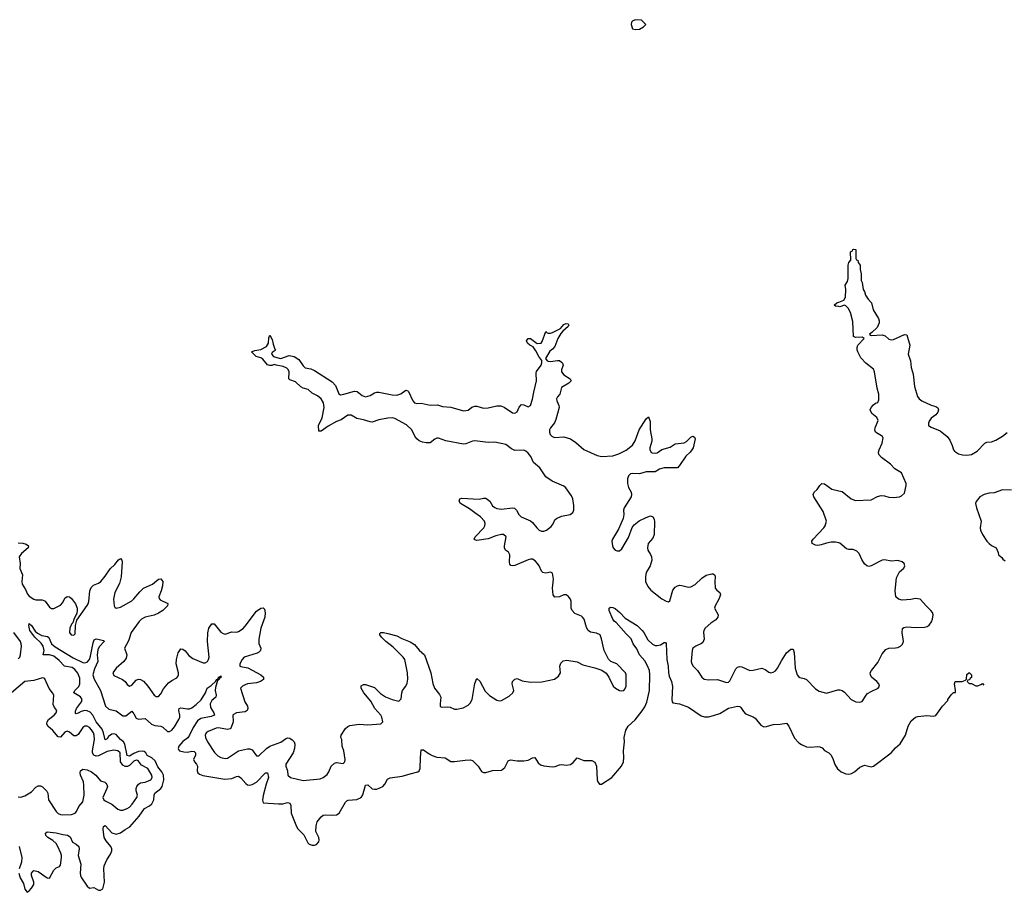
# Model space of a CAD drawing. Header units: inches. Extents: x 2323201 to 2563958, y 895391 to 1023096.
# Tile 115 of 196: x 2502644 to 2511486, y 900059 to 907893. Entities that reach past the tile are written whole.
import ezdxf

# ---------------------------------------------------------------- set-up
doc = ezdxf.new("R2010")
doc.units = ezdxf.units.IN
doc.header["$MEASUREMENT"] = 0
doc.layers.add('C5900', color=7, linetype='Continuous')
doc.layers.add('C5910', color=7, linetype='Continuous')

msp = doc.modelspace()

# ---------------------------------------------------------------- linework, layer by layer
at = {"layer": 'C5900', "color": 5, "elevation": 80}
msp.add_lwpolyline([(2508172.9, 907892.9), (2508150, 907884), (2508138.8, 907870), (2508134.8, 907850), (2508146, 907810), (2508174.8, 907805.2), (2508210, 907807.3), (2508246, 907830), (2508266, 907850), (2508227.3, 907887.3)], close=True, dxfattribs=at)
at = {"layer": 'C5900', "color": 5}
for points, elevation in [([(2510000, 905317), (2509970, 905322), (2509958, 905330), (2509982, 905350), (2510000, 905357.7)], 60), ([(2502630, 903195), (2502672.1, 903192.1), (2502703.2, 903183.2), (2502723, 903170), (2502718.4, 903150), (2502660, 903100), (2502639.1, 903070), (2502646.8, 903010), (2502645.6, 902965.6), (2502668.3, 902908.3), (2502663.7, 902850), (2502666.1, 902826.1), (2502696.6, 902776.6), (2502714, 902734), (2502730, 902717.3), (2502770, 902690.2), (2502790, 902683.2), (2502844.9, 902684.9), (2502859.5, 902679.5), (2502871.1, 902671.1), (2502910, 902619.5), (2502930, 902607.2), (2502950, 902606.3), (2503010, 902637.4), (2503030, 902659.3), (2503050, 902699.1), (2503070, 902715.5), (2503090, 902710.4), (2503110, 902695.3), (2503144.6, 902650), (2503160.3, 902610), (2503161.3, 902590), (2503156.4, 902563.6), (2503130, 902508), (2503122, 902478), (2503110, 902465.2), (2503093.4, 902430), (2503090.8, 902390), (2503107.3, 902370), (2503130, 902366.8), (2503141.2, 902378.8), (2503144.5, 902455.5), (2503157.6, 902502.4), (2503250, 902633.4), (2503257.2, 902650), (2503263.5, 902670), (2503274.3, 902765.7), (2503285, 902795), (2503305.2, 902814.8), (2503350, 902834.9), (2503371, 902850), (2503410, 902896), (2503457, 902963), (2503498, 903002), (2503530, 903043.8), (2503550, 903056.3), (2503561.6, 903041.6), (2503564.7, 903024.7), (2503556, 902890), (2503539.3, 902830), (2503497.4, 902750), (2503485, 902690), (2503491.8, 902631.8), (2503498.8, 902618.8), (2503510, 902610.5), (2503550, 902619.6), (2503650, 902676.2), (2503670, 902692.8), (2503722.3, 902757.7), (2503756.9, 902790), (2503835.7, 902824.3), (2503890, 902868.9), (2503910, 902873.1), (2503921.2, 902861.2), (2503927.9, 902847.9), (2503927.2, 902810), (2503915.4, 902764.6), (2503894, 902710), (2503896.4, 902696.4), (2503905.3, 902685.3), (2503972.8, 902652.8), (2503975.5, 902650), (2503970.3, 902630), (2503930.2, 902590), (2503890, 902563.4), (2503852.1, 902547.9), (2503770, 902527.6), (2503736.5, 902510), (2503715.2, 902490), (2503645.2, 902390), (2503622.2, 902317.8), (2503584.9, 902250), (2503607, 902190), (2503599.4, 902160.6), (2503577.6, 902130), (2503508.7, 902070), (2503479.3, 902030), (2503490, 902006.7), (2503568.3, 901968.3), (2503590.4, 901950), (2503610, 901924), (2503630, 901910.7), (2503650, 901919.1), (2503690, 901964.4), (2503710, 901971.8), (2503730, 901970.3), (2503754.5, 901954.5), (2503795.6, 901910), (2503850, 901827.7), (2503870, 901816.3), (2503890, 901817.3), (2503910, 901840.7), (2503934.9, 901885.1), (2503981.6, 901938.4), (2504010, 901961.5), (2504054.5, 901985.5), (2504063.8, 901996.2), (2504069.7, 902010.3), (2504069.7, 902030), (2504049, 902109), (2504050.7, 902150), (2504066, 902210), (2504090, 902243.7), (2504110, 902241.7), (2504130, 902225.7), (2504164.2, 902184.2), (2504199.1, 902159.1), (2504290, 902118.5), (2504310, 902118.9), (2504330, 902130.4), (2504340.4, 902150), (2504344.2, 902170), (2504331.2, 902310), (2504332, 902388), (2504341.5, 902430), (2504370, 902470.3), (2504390, 902470.4), (2504450, 902395.3), (2504470, 902381.1), (2504490, 902376.5), (2504550, 902398.5), (2504590, 902395.5), (2504610, 902399.2), (2504650, 902426.4), (2504670, 902448), (2504770, 902582), (2504810, 902608.4), (2504830, 902612.4), (2504841.6, 902601.6), (2504848.7, 902568.7), (2504846.3, 902530), (2504810.1, 902429.9), (2504790.2, 902330), (2504792.8, 902292.8), (2504809, 902250), (2504805.3, 902230), (2504788.6, 902211.4), (2504775.1, 902204.9), (2504659, 902170), (2504641.1, 902150), (2504619.6, 902110), (2504622, 902090), (2504630, 902084.7), (2504692.6, 902072.6), (2504810.4, 902010), (2504831.9, 901990), (2504833.7, 901970), (2504806.4, 901950), (2504770, 901939.1), (2504690, 901929.3), (2504670, 901922.6), (2504643.6, 901910), (2504627.6, 901890), (2504666.7, 901770), (2504690.2, 901730.2), (2504693.8, 901710), (2504687.6, 901690), (2504670, 901678.5), (2504590, 901671.2), (2504563.6, 901656.4), (2504558.5, 901650), (2504559.5, 901590), (2504541.5, 901538.5), (2504533.1, 901526.9), (2504510, 901519.5), (2504430, 901534.2), (2504408, 901532), (2504337.3, 901502.7), (2504319.1, 901490), (2504310.5, 901470), (2504312.7, 901450), (2504330.4, 901410), (2504394.5, 901314.5), (2504423.5, 901283.5), (2504450, 901267.9), (2504490, 901259.6), (2504510, 901263.2), (2504610, 901328.4), (2504690, 901346.9), (2504710, 901347.2), (2504730, 901336.4), (2504770, 901283.1), (2504790, 901285.3), (2504860.4, 901350), (2504890, 901370.2), (2504990, 901406.3), (2505030, 901437.8), (2505050, 901446.7), (2505070, 901444), (2505090, 901428.9), (2505107.8, 901410), (2505114.3, 901390), (2505110.9, 901350), (2505098.3, 901310), (2505032.6, 901210), (2505033.8, 901190), (2505048.1, 901150), (2505050.6, 901110), (2505074.8, 901090), (2505190, 901062), (2505342, 901078), (2505370, 901088.7), (2505403.8, 901116.2), (2505420, 901140), (2505442.2, 901190), (2505470, 901218.7), (2505490, 901223.7), (2505550, 901216.3), (2505563.7, 901230), (2505567.3, 901250), (2505554, 901330), (2505538.3, 901370), (2505535.8, 901430), (2505526.6, 901450), (2505531.6, 901470), (2505570, 901530.6), (2505590, 901548), (2505610, 901555.8), (2505691.7, 901568.3), (2505770, 901563.7), (2505886, 901570), (2505903.7, 901590), (2505897.2, 901630), (2505888.3, 901650), (2505832.2, 901710), (2505795.7, 901775.7), (2505732.8, 901850), (2505711.8, 901890), (2505710, 901911), (2505730, 901925.5), (2505750, 901924.9), (2505830, 901896.5), (2505884, 901844), (2505930, 901814.7), (2505989.6, 901790.4), (2506050, 901775.5), (2506070, 901796), (2506076, 901850), (2506082.6, 901870), (2506110, 901908.4), (2506123.3, 901936.7), (2506128.2, 901971.8), (2506126.3, 902030), (2506101.5, 902150), (2506089, 902169), (2505999.1, 902259.1), (2505931.8, 902310), (2505892.7, 902350), (2505877.2, 902370), (2505878, 902382), (2505886, 902390), (2505909.6, 902390.4), (2505950, 902382.4), (2506030, 902360.4), (2506076.9, 902336.9), (2506150, 902308.8), (2506190, 902282.4), (2506230, 902233.7), (2506279.5, 902190), (2506335.8, 902030), (2506353.7, 901933.7), (2506367.6, 901890), (2506414, 901834), (2506425.3, 901810), (2506418.7, 901750), (2506420.5, 901730), (2506430, 901721.6), (2506490, 901724.2), (2506510, 901720.3), (2506550, 901702.4), (2506570, 901702.4), (2506626, 901714), (2506670, 901738), (2506690, 901756.3), (2506706.9, 901790), (2506730, 901932), (2506750, 901978), (2506775.1, 901955.1), (2506824.3, 901864.3), (2506864.3, 901824.3), (2506930, 901784.2), (2506950, 901778.9), (2506970, 901780.3), (2507039, 901821), (2507073, 901850), (2507081.3, 901870), (2507065.6, 901930), (2507070, 901950.5), (2507090, 901973.4), (2507110, 901978), (2507156.7, 901956.7), (2507230, 901946.7), (2507332.7, 901947.3), (2507446.3, 901973.7), (2507482, 901998), (2507500.9, 902030), (2507493.2, 902090), (2507503.2, 902116.8), (2507524.1, 902135.9), (2507556.5, 902143.5), (2507650, 902127.3), (2507700.9, 902100.9), (2507810, 902073.4), (2507872.4, 902052.4), (2507910, 902024.7), (2507934.8, 901990), (2507974.8, 901910), (2507994.8, 901890), (2508030, 901870.6), (2508050, 901868), (2508069.3, 901870.7), (2508078.9, 901881.1), (2508089.4, 901910), (2508089.3, 902010), (2508082.7, 902030), (2508005.2, 902110), (2507951.5, 902131.5), (2507932.8, 902152.8), (2507893.6, 902230), (2507870, 902335.3), (2507856.2, 902370), (2507825.1, 902385.1), (2507770, 902394.7), (2507749, 902409), (2507734.7, 902434.7), (2507711.7, 902510), (2507698.3, 902530), (2507690, 902537.7), (2507630, 902562.2), (2507605.3, 902590), (2507595.1, 902610), (2507595.3, 902670), (2507590.7, 902690), (2507570, 902717.4), (2507550, 902728.2), (2507530, 902728.3), (2507490, 902712.6), (2507450, 902709.6), (2507433.3, 902730), (2507429.8, 902790.2), (2507437.2, 902870), (2507430, 902924), (2507410, 902931.6), (2507370, 902923.6), (2507341.2, 902930), (2507330, 902941.2), (2507309.8, 902989.8), (2507295.1, 903010), (2507273.8, 903033.8), (2507248.5, 903048.4), (2507230, 903049.7), (2507210, 903044.2), (2507090, 902991.6), (2507069.6, 902989.6), (2507054, 902994), (2507045.4, 903005.4), (2507043.3, 903023.3), (2507044.7, 903090), (2507032.1, 903112.1), (2507006.6, 903130), (2506998.7, 903150), (2506997.4, 903170), (2507011.2, 903250), (2506990, 903269.6), (2506969.6, 903269.6), (2506920.9, 903259.1), (2506850, 903231.2), (2506750, 903218), (2506730, 903222), (2506725.2, 903230), (2506733.2, 903250), (2506813.3, 903330), (2506822, 903350), (2506824.4, 903370), (2506817.7, 903390), (2506782.4, 903430), (2506730, 903464.7), (2506683, 903503), (2506601.2, 903550), (2506589.5, 903570), (2506597.2, 903590), (2506610, 903597.1), (2506770, 903587.2), (2506810, 903597), (2506830, 903596.4), (2506864.4, 903570), (2506890, 903528.8), (2506910, 903512), (2506930, 903503.6), (2506970, 903498.6), (2507070, 903510.3), (2507086.3, 903506.3), (2507104.9, 903490), (2507126.3, 903450), (2507147, 903430), (2507230, 903394.6), (2507250, 903378.7), (2507287.6, 903330), (2507310, 903310.3), (2507330, 903302.2), (2507350, 903301.2), (2507373.6, 903310), (2507416.5, 903343.5), (2507434.5, 903365.5), (2507450, 903403.1), (2507463.8, 903416.2), (2507510, 903436), (2507588.2, 903451.8), (2507611, 903470), (2507618.8, 903490), (2507620.5, 903530), (2507610.4, 903590), (2507599.4, 903619.4), (2507549.5, 903689.5), (2507530, 903704.2), (2507425.6, 903750), (2507367.6, 903790), (2507313.8, 903870), (2507256.7, 903916.7), (2507232.6, 903970), (2507210, 904001.7), (2507190, 904019.2), (2507170, 904027.8), (2507090, 904025.1), (2507059.8, 904039.8), (2507010, 904078.2), (2506910, 904100.3), (2506850, 904096), (2506730, 904112.5), (2506710, 904109.8), (2506650, 904084.2), (2506630, 904083.1), (2506470, 904111.5), (2506403.7, 904136.3), (2506390, 904136.1), (2506371.8, 904128.2), (2506330, 904094), (2506293.4, 904093.4), (2506259.7, 904099.7), (2506230, 904113.3), (2506210, 904129.6), (2506193.2, 904153.2), (2506166.8, 904210), (2506116.8, 904256.8), (2506012.4, 904312.4), (2505990, 904319.4), (2505950, 904316.8), (2505870, 904299.7), (2505810, 904280.8), (2505790, 904281.8), (2505730, 904300.4), (2505670, 904311.5), (2505621.4, 904341.4), (2505590, 904342.7), (2505530, 904301.5), (2505490, 904285.3), (2505415.4, 904244.6), (2505350, 904198), (2505330, 904198), (2505328.1, 904250), (2505360.3, 904319.7), (2505379.1, 904410), (2505372.6, 904452.6), (2505351.2, 904490), (2505316.8, 904516.8), (2505270, 904540.5), (2505233.1, 904573.1), (2505190, 904585.4), (2505170, 904595.8), (2505121, 904641), (2505070, 904659.3), (2505062, 904670), (2505063.5, 904730), (2505053.8, 904753.8), (2505043.6, 904763.6), (2505010, 904780.5), (2504946, 904790), (2504930, 904798), (2504909.3, 904789.3), (2504890, 904789.2), (2504870, 904795.3), (2504825.8, 904845.8), (2504810, 904857.2), (2504768.7, 904870), (2504726, 904910), (2504756.4, 904923.6), (2504810, 904930.7), (2504859.6, 904960.4), (2504879, 904990), (2504882, 905038), (2504890, 905062), (2504910, 905022), (2504920.5, 904980.5), (2504936, 904936), (2504942, 904930), (2504938, 904922), (2504910, 904906), (2504906, 904890), (2504922, 904870), (2504972.7, 904852.7), (2504990, 904852), (2505063.3, 904876.7), (2505110, 904868), (2505150, 904842), (2505190, 904784.9), (2505207.8, 904767.8), (2505257.4, 904757.4), (2505290, 904744.4), (2505450, 904641.3), (2505479.5, 904610), (2505510, 904533.4), (2505526, 904526), (2505555.3, 904530), (2505650, 904559.3), (2505673.8, 904553.8), (2505718.7, 904518.7), (2505750, 904507.6), (2505790, 904517.6), (2505830, 904544.4), (2505850, 904548.8), (2505870, 904548.9), (2505990, 904525.3), (2506030, 904522.8), (2506065.9, 904534.1), (2506110, 904565.5), (2506130, 904560.7), (2506134.4, 904554.4), (2506173.4, 904470), (2506190, 904453.4), (2506210, 904448.2), (2506250.4, 904450.4), (2506330, 904433.4), (2506395.6, 904435.6), (2506440.9, 904420.9), (2506515.2, 904415.2), (2506630, 904382), (2506670, 904388), (2506704.4, 904415.6), (2506730, 904423.1), (2506750, 904423.1), (2506810, 904405.7), (2506850, 904409), (2506930, 904425.2), (2506966.1, 904426.1), (2506994.4, 904414.4), (2507070, 904364.4), (2507090, 904359.1), (2507110, 904373.4), (2507130, 904414), (2507150, 904438), (2507170, 904434.4), (2507210, 904415.8), (2507230, 904428.2), (2507250, 904484.9), (2507259.5, 904550), (2507286, 904650), (2507280.6, 904719.4), (2507286, 904734), (2507328.1, 904790), (2507333, 904813), (2507331.8, 904831.8), (2507305.1, 904870), (2507280.1, 904920.1), (2507254.8, 904954.8), (2507225.2, 904970), (2507205.2, 904990), (2507195.3, 905010), (2507200.2, 905019.8), (2507210, 905031), (2507230, 905030.8), (2507290, 904984.7), (2507326, 904990), (2507336.5, 905003.5), (2507370, 905094), (2507381, 905081), (2507390, 905078), (2507410, 905078), (2507430, 905084.7), (2507500.4, 905119.6), (2507530, 905156), (2507550, 905164.7), (2507570, 905162), (2507576, 905150), (2507570, 905138), (2507522, 905098), (2507503.5, 905076.5), (2507476, 905030), (2507450, 904958), (2507430, 904935.3), (2507404, 904916), (2507364.9, 904850), (2507380.5, 904830), (2507390, 904826.4), (2507410, 904822.9), (2507473.9, 904833.9), (2507490, 904831.8), (2507510, 904819.5), (2507519.5, 904810), (2507524.2, 904790), (2507510.3, 904750), (2507510.3, 904730), (2507530, 904704.6), (2507587.7, 904670), (2507595.5, 904650), (2507575.5, 904630), (2507508.6, 904590), (2507494.9, 904530), (2507473.4, 904506.6), (2507465.7, 904490), (2507467.6, 904470), (2507486, 904430), (2507487.1, 904410), (2507457.8, 904302.2), (2507445.3, 904274.7), (2507410, 904229.6), (2507402.3, 904210), (2507400.6, 904190), (2507406.4, 904170), (2507425.5, 904150), (2507450, 904141.5), (2507530, 904148.4), (2507590, 904128.5), (2507637.1, 904097.1), (2507710, 904034.4), (2507830, 903980.5), (2507870.4, 903970.4), (2507970, 903977), (2508023.9, 903996.1), (2508090, 904027), (2508146.8, 904073.2), (2508170, 904113.4), (2508208, 904210), (2508270, 904310.8), (2508290, 904326), (2508306.6, 904286.6), (2508305.7, 904210), (2508320.3, 904130), (2508321.1, 904110), (2508303.7, 904050), (2508302, 904030), (2508314.4, 904010), (2508324.7, 904004.7), (2508350, 904000.6), (2508370, 904005.7), (2508410, 904035.2), (2508485.3, 904054.7), (2508530, 904085.8), (2508610, 904094.4), (2508632.7, 904107.3), (2508670, 904144.9), (2508690, 904154.9), (2508704.4, 904144.4), (2508710, 904131.3), (2508690.6, 904050.6), (2508679.5, 904030), (2508664.4, 904010), (2508624.6, 903975.4), (2508569.1, 903890.9), (2508550.2, 903869.8), (2508430, 903868.7), (2508390, 903858.5), (2508350, 903835.1), (2508270, 903834.8), (2508210, 903815.3), (2508150, 903818.5), (2508130, 903815), (2508110, 903798.3), (2508101.1, 903770), (2508101.3, 903730), (2508112.5, 903692.5), (2508135.6, 903650), (2508137.8, 903630), (2508133.8, 903610), (2508072.4, 903510), (2508067.5, 903490), (2508069.3, 903450), (2508064.3, 903415.7), (2508021.9, 903318.1), (2507968.8, 903230), (2507962.6, 903210), (2507966, 903170), (2507973, 903150), (2507990.4, 903130.4), (2508010, 903123), (2508030, 903124.9), (2508050, 903142.8), (2508110, 903244.4), (2508144.7, 903335.3), (2508161.8, 903358.2), (2508206.9, 903393.1), (2508270, 903424.4), (2508310, 903437.3), (2508330.5, 903430.5), (2508340.7, 903410), (2508343.8, 903383.8), (2508343, 903270), (2508330, 903239.3), (2508286.4, 903190), (2508281.6, 903150), (2508284.4, 903130), (2508310, 903090.7), (2508317.6, 903070), (2508319.5, 903040.5), (2508304.9, 902990), (2508270.4, 902930), (2508263, 902890), (2508264.4, 902850), (2508283.9, 902803.9), (2508310.6, 902770), (2508410, 902694.4), (2508450, 902673.4), (2508470, 902667.7), (2508483.2, 902676.8), (2508509.8, 902770.2), (2508530, 902797.1), (2508550, 902810.4), (2508570, 902815.8), (2508590, 902814.4), (2508650, 902798.7), (2508670, 902800.3), (2508710, 902822), (2508770, 902877.6), (2508810, 902906.4), (2508859.3, 902919.3), (2508870, 902919.1), (2508885.8, 902905.8), (2508890.3, 902890), (2508886, 902850), (2508888.9, 902790), (2508903.8, 902770), (2508930.5, 902750), (2508936.4, 902730), (2508923.7, 902690), (2508890.4, 902630), (2508883.8, 902610), (2508915.5, 902550), (2508913.4, 902530), (2508896.1, 902503.9), (2508850, 902475.4), (2508799.5, 902430), (2508788.6, 902410), (2508785.9, 902394.2), (2508790.3, 902330), (2508778.2, 902301.8), (2508767.8, 902292.2), (2508715.5, 902270), (2508690.3, 902249.7), (2508683.7, 902230), (2508674.6, 902130), (2508678.7, 902110), (2508690.4, 902090), (2508730.5, 902050), (2508770, 901990.7), (2508790, 901973), (2508830, 901964.9), (2508910, 901970.4), (2508990, 901941.6), (2509010, 901946), (2509021.3, 901958.7), (2509074.1, 902065.8), (2509090, 902080.5), (2509110, 902085.5), (2509130, 902081.6), (2509202, 902050), (2509230, 902052.2), (2509310, 902070.4), (2509338.3, 902058.3), (2509370, 902036.3), (2509390, 902030.6), (2509410, 902035.5), (2509430, 902048.4), (2509450, 902070.6), (2509484.2, 902135.8), (2509530, 902207.3), (2509570, 902241), (2509590, 902242), (2509599.3, 902210), (2509607.6, 902070), (2509625.3, 902010), (2509636.7, 901996.7), (2509650, 901988.2), (2509690, 901979.3), (2509710, 901968), (2509790, 901886), (2509823.5, 901863.5), (2509890, 901847.3), (2509990, 901877.3), (2510000, 901877.3)], 60), ([(2510000, 903195.1), (2509970, 903203.7), (2509930, 903202), (2509890, 903194.5), (2509842.5, 903177.5), (2509810, 903172.7), (2509790, 903176), (2509762, 903190), (2509759, 903210), (2509769.2, 903230), (2509865.2, 903330), (2509877.2, 903350), (2509889.2, 903390), (2509858.9, 903478.9), (2509775.3, 903610), (2509768.7, 903630), (2509778, 903650), (2509806.3, 903673.7), (2509830, 903712), (2509848, 903730), (2509870, 903726), (2509938.5, 903678.5), (2510000, 903663.4)], 60), ([(2502635.5, 900230), (2502648.3, 900190), (2502677.8, 900137.8), (2502690, 900086), (2502710, 900058.8), (2502730, 900071), (2502750, 900094.8), (2502769.4, 900130), (2502771.4, 900150), (2502749.5, 900210), (2502749.6, 900230.4), (2502764, 900250), (2502770, 900253.4), (2502810, 900244.4), (2502890, 900187.4), (2502910, 900186.4), (2502950, 900258), (2502970, 900277.1), (2503002, 900290), (2503010, 900302), (2503019.2, 900370), (2503019.2, 900390), (2503011.9, 900410), (2502987.3, 900470), (2502970, 900498), (2502942.7, 900522.7), (2502895.1, 900550), (2502878, 900570), (2502875.1, 900590), (2502890, 900600.4), (2502970, 900592.7), (2503030, 900576.8), (2503071.9, 900571.9), (2503097.2, 900557.2), (2503118, 900510), (2503152.4, 900492.4), (2503174.6, 900470), (2503179, 900450), (2503170.3, 900389.7), (2503192.2, 900310), (2503185.5, 900230), (2503188.7, 900210), (2503200.2, 900190), (2503250, 900113.4), (2503270, 900097.3), (2503310, 900100.7), (2503350, 900079.3), (2503370, 900077.3), (2503389, 900090), (2503404, 900150), (2503399.5, 900270), (2503402.5, 900297.5), (2503425.2, 900350), (2503459.3, 900400.7), (2503471.6, 900430), (2503471.4, 900450), (2503463, 900470), (2503420.6, 900520.6), (2503403.4, 900550), (2503394, 900626), (2503396, 900650), (2503410, 900658.4), (2503470, 900592.9), (2503510, 900581.6), (2503550, 900591.3), (2503590, 900623.1), (2503632.5, 900647.5), (2503718, 900742), (2503763.5, 900810), (2503810, 900834.5), (2503830, 900853.7), (2503847.8, 900890), (2503851.4, 900930), (2503858.2, 900950), (2503910, 900989.3), (2503921.8, 901010), (2503937.3, 901070), (2503934.6, 901110), (2503919.6, 901139.6), (2503884.6, 901184.6), (2503859.1, 901239.1), (2503830, 901266), (2503790, 901286.3), (2503776.1, 901310), (2503761.7, 901321.7), (2503746.7, 901326.7), (2503710, 901322), (2503670, 901305.3), (2503630, 901280.9), (2503610, 901286), (2503588.8, 901390), (2503575.8, 901410), (2503549.2, 901429.2), (2503510, 901474.9), (2503490, 901481.8), (2503470, 901479.9), (2503442.7, 901457.4), (2503430, 901435.8), (2503410, 901427.8), (2503397.5, 901490), (2503383.5, 901523.5), (2503330.9, 901590), (2503301.6, 901650), (2503275.3, 901675.3), (2503250, 901686.9), (2503229.5, 901690.5), (2503196.9, 901683.1), (2503170, 901667.1), (2503150, 901662.4), (2503145.5, 901665.5), (2503144.7, 901684.7), (2503153.6, 901710), (2503200.3, 901770), (2503203.4, 901790), (2503190, 901813.8), (2503129.6, 901850), (2503139.6, 901870), (2503174.5, 901905.5), (2503184.5, 901930), (2503182.5, 901982.5), (2503164.8, 902024.8), (2503139.5, 902059.5), (2503116.1, 902076.1), (2503045.6, 902090), (2502999.4, 902139.4), (2502950, 902180.2), (2502910, 902190.8), (2502855.3, 902190), (2502862.2, 902230), (2502853.6, 902270), (2502836.8, 902296.8), (2502779.2, 902350), (2502733.6, 902410), (2502724.4, 902455.6), (2502730, 902473.4), (2502750, 902455.5), (2502782.8, 902402.7), (2502804.8, 902384.8), (2502843.9, 902363.9), (2502893.9, 902353.9), (2502905.5, 902345.5), (2502930.7, 902290.7), (2502961.5, 902261.5), (2503122.7, 902162.7), (2503210, 902120.8), (2503230, 902119.1), (2503250, 902126.2), (2503269.9, 902150), (2503280.6, 902179.4), (2503302.8, 902297.2), (2503313.9, 902326.1), (2503330, 902333.7), (2503398, 902318), (2503401.6, 902310), (2503357.5, 902262.5), (2503345.5, 902234.5), (2503340.5, 902190), (2503344.1, 902130), (2503316.4, 902063.6), (2503301.7, 902010), (2503312.9, 901972.9), (2503370.4, 901869.6), (2503413.7, 901730), (2503443, 901703.1), (2503510, 901686.8), (2503570, 901644.2), (2503595.6, 901644.4), (2503650, 901684.6), (2503670, 901662.4), (2503690, 901621.6), (2503710, 901613.1), (2503770, 901617.8), (2503826.8, 901566.8), (2503856.7, 901556.7), (2503911.4, 901551.4), (2503930, 901540.6), (2503970, 901503.9), (2503990, 901503), (2504010, 901515.8), (2504035.2, 901544.9), (2504073.3, 901610), (2504082.9, 901630), (2504083, 901650), (2504071.5, 901690), (2504076.2, 901710), (2504090, 901714.4), (2504150, 901705.5), (2504170, 901707), (2504190, 901714.3), (2504230, 901743.8), (2504272.7, 901787.3), (2504312.6, 901850), (2504328.1, 901890), (2504364.1, 901915.9), (2504405.4, 901954.6), (2504410, 901970.6), (2504425.2, 901974.8), (2504430, 901990.7), (2504445.2, 901994.8), (2504450, 902002), (2504454, 901990), (2504442, 901982), (2504434, 901986), (2504438, 901978), (2504434.8, 901970), (2504420.7, 901959.3), (2504402.5, 901897.5), (2504398.8, 901870), (2504408.7, 901830), (2504406.4, 901810), (2504370, 901781.1), (2504353.7, 901750), (2504357.9, 901717.9), (2504387.1, 901670), (2504392.6, 901650), (2504362.9, 901637.1), (2504270, 901620.2), (2504240.6, 901599.4), (2504201.3, 901538.7), (2504169.2, 901470), (2504153.2, 901446.8), (2504107.5, 901412.5), (2504073.2, 901370), (2504066.5, 901350), (2504070, 901340.3), (2504078.8, 901330), (2504119.3, 901319.2), (2504150, 901317.4), (2504190, 901325.6), (2504210, 901321.5), (2504222.6, 901310), (2504223, 901290), (2504206.1, 901250), (2504212.2, 901230), (2504232.8, 901210), (2504242, 901190), (2504237.6, 901150), (2504242.7, 901130), (2504258.1, 901118.1), (2504287.1, 901107.1), (2504485.3, 901074.7), (2504550, 901081.8), (2504590, 901098.3), (2504610, 901101.7), (2504630, 901087.2), (2504675.3, 901035.3), (2504690, 901025), (2504710, 901021.4), (2504730, 901025.5), (2504770, 901047.2), (2504850, 901130.3), (2504870, 901130.6), (2504878.4, 901090), (2504856.4, 901030), (2504829.3, 900929.3), (2504824.5, 900884.5), (2504830, 900860.7), (2504967.9, 900852.1), (2505005.8, 900854.2), (2505050, 900864.9), (2505070, 900858), (2505077.4, 900837.4), (2505083.2, 900770), (2505128.9, 900650), (2505142.3, 900630), (2505194.5, 900574.5), (2505230, 900502.4), (2505242.4, 900490), (2505270, 900481.2), (2505290, 900481.2), (2505310, 900488.3), (2505330, 900510.8), (2505334.6, 900530), (2505330.8, 900550), (2505304.4, 900604.4), (2505305, 900655), (2505314, 900690), (2505350, 900734.9), (2505370, 900750.3), (2505386.8, 900753.2), (2505450, 900750.2), (2505490, 900755), (2505512.9, 900770), (2505570, 900867.7), (2505581.1, 900878.9), (2505594.1, 900885.8), (2505670, 900891), (2505710, 900909.1), (2505726.3, 900933.7), (2505750, 901020.5), (2505770, 901024.9), (2505810, 900989.2), (2505830, 900983.5), (2505850, 900984.2), (2505903.5, 901010), (2505923.9, 901030), (2505946.6, 901073.4), (2505970, 901086.7), (2506079.8, 901100.2), (2506150, 901123.7), (2506220.4, 901139.6), (2506231.8, 901148.2), (2506241.5, 901170), (2506242.7, 901270), (2506250, 901338), (2506270, 901337.3), (2506320.7, 901300.7), (2506348, 901288), (2506390, 901271.8), (2506464.9, 901264.9), (2506514.3, 901234.3), (2506550, 901232.6), (2506645.5, 901245.5), (2506690, 901247), (2506710, 901242.4), (2506762.4, 901190), (2506790, 901142.8), (2506810, 901133.4), (2506830, 901134.9), (2506890, 901151.6), (2506970, 901154.9), (2507001.5, 901178.5), (2507030, 901238.8), (2507050, 901248), (2507110, 901238.9), (2507170, 901240.3), (2507210, 901246.3), (2507250, 901266.4), (2507270, 901268), (2507300.4, 901220.4), (2507322, 901202), (2507350, 901193.8), (2507430, 901185.3), (2507452.7, 901187.3), (2507490, 901203), (2507510, 901206), (2507550, 901199.5), (2507590, 901205.3), (2507614.9, 901225.1), (2507650, 901266.8), (2507710, 901242), (2507781.1, 901241.1), (2507807.5, 901227.5), (2507822.3, 901190), (2507828.6, 901070), (2507834.9, 901050), (2507850, 901030.3), (2507870, 901030.2), (2507962, 901090), (2508048.7, 901190), (2508067.1, 901230), (2508070.6, 901270), (2508065.8, 901330), (2508074, 901410), (2508072.8, 901450), (2508085.9, 901514.1), (2508109.6, 901550), (2508170, 901606.3), (2508233.4, 901686.6), (2508257.1, 901723), (2508274.5, 901765.5), (2508300.8, 901870), (2508303.2, 902010), (2508298.4, 902050), (2508278.6, 902098.6), (2508257, 902137), (2508208.8, 902190), (2508184.7, 902244.7), (2508154, 902290), (2508135.6, 902335.6), (2508090, 902378), (2508001.5, 902481.5), (2507986, 902490), (2507969.2, 902510), (2507938, 902590), (2507938, 902610), (2507950, 902618), (2507970, 902616), (2507990, 902606), (2508034, 902570), (2508079.9, 902519.9), (2508190, 902453), (2508234.4, 902410), (2508250.3, 902390), (2508284.7, 902324.7), (2508325.2, 902285.2), (2508350, 902275.3), (2508370, 902274), (2508398.9, 902281.1), (2508430, 902302.8), (2508442, 902302), (2508450, 902294), (2508456.1, 902150), (2508468, 902088.1), (2508471, 902030), (2508477.8, 901997.8), (2508496.5, 901950), (2508504.9, 901905), (2508499.3, 901790), (2508502.8, 901770), (2508510, 901760.3), (2508570.2, 901750.2), (2508650, 901720.3), (2508764.2, 901644.2), (2508793.7, 901633.7), (2508830, 901634.2), (2508874.8, 901645.2), (2508930, 901665.5), (2509010, 901711.3), (2509090, 901728.5), (2509110, 901725.5), (2509118.8, 901718.9), (2509142.5, 901682.5), (2509162.4, 901662.4), (2509230, 901634), (2509250, 901621.1), (2509300.3, 901560.3), (2509325.7, 901545.7), (2509350, 901548), (2509410, 901564.7), (2509472, 901568.1), (2509530, 901578), (2509550, 901550.8), (2509603.1, 901443.1), (2509641.6, 901401.6), (2509665.2, 901385.2), (2509710, 901366), (2509750, 901361.3), (2509810, 901368.5), (2509830, 901366), (2509850, 901356.3), (2509872.7, 901332.7), (2509910, 901310.6), (2509930, 901290.7), (2509950, 901251), (2509964.8, 901204.8), (2509988, 901168), (2510000, 901157.6)], 40), ([(2502630, 902155.3), (2502646, 902170), (2502652.4, 902190), (2502659.7, 902270), (2502658, 902290), (2502649.7, 902310), (2502590, 902391.1)], 60), ([(2502630, 900917), (2502654, 900914), (2502690, 900923.6), (2502750, 900960.3), (2502790, 901002), (2502810, 901015.8), (2502830, 901015.3), (2502850, 901005.7), (2502887.5, 900967.5), (2502896.9, 900950), (2502903.1, 900890), (2502970, 900785.3), (2502990, 900764.9), (2503010, 900756.9), (2503030, 900755.5), (2503110, 900758.6), (2503140.7, 900770), (2503154.6, 900785.4), (2503174.5, 900830), (2503210, 900872.4), (2503223, 900930), (2503220, 901020), (2503216, 901050), (2503189.8, 901110), (2503186, 901130), (2503190, 901150.6), (2503210, 901165.3), (2503250, 901159.1), (2503290, 901139.1), (2503327.6, 901110), (2503370, 901060.9), (2503407.4, 901047.4), (2503418.6, 901038.6), (2503427.3, 901027.3), (2503431, 901010), (2503426.7, 900990), (2503390.4, 900910.4), (2503398.7, 900890), (2503410, 900878.7), (2503470, 900851.4), (2503524.8, 900804.8), (2503550, 900796.6), (2503570, 900796.6), (2503610, 900811), (2503630, 900824.2), (2503654.1, 900850), (2503695, 900910), (2503703.1, 900930), (2503689.8, 900970), (2503688.5, 900990), (2503695.2, 901010), (2503709.9, 901030.1), (2503730, 901041.7), (2503771.9, 901048.1), (2503801.2, 901058.8), (2503821.2, 901070), (2503834.4, 901090), (2503830.6, 901110), (2503796, 901170), (2503738.9, 901198.9), (2503710, 901235.5), (2503700.8, 901240.8), (2503690, 901245), (2503670, 901235), (2503630, 901197.9), (2503610.9, 901189.1), (2503590, 901189.3), (2503570, 901199.7), (2503550.5, 901230), (2503544.6, 901310), (2503524.7, 901330), (2503490, 901334.9), (2503430, 901323.5), (2503350, 901282.5), (2503330, 901280.5), (2503309.4, 901289.4), (2503298.5, 901310), (2503297.5, 901330), (2503316.2, 901430), (2503313.7, 901470), (2503307.8, 901490), (2503290, 901518.5), (2503270, 901538.3), (2503250, 901549), (2503230, 901549), (2503210, 901538.9), (2503170, 901476.8), (2503150, 901463.2), (2503130, 901464.2), (2503090, 901497.4), (2503070, 901505.6), (2503050, 901495), (2503010, 901452.4), (2502990, 901454.7), (2502942.2, 901510), (2502896.4, 901550), (2502887.4, 901570), (2502890.8, 901590), (2502902, 901610), (2502954, 901650), (2502972.6, 901670), (2502976.3, 901690), (2502956.8, 901716.8), (2502945.5, 901745.5), (2502951, 901830), (2502939.7, 901850), (2502907.5, 901887.5), (2502870, 901974), (2502860.2, 901980.2), (2502850, 901982.9), (2502770, 901961), (2502690, 901952.2), (2502570, 901849.7)], 60), ([(2502637.9, 900470), (2502663.5, 900370), (2502658.5, 900330), (2502638.6, 900270)], 40)]:
    msp.add_lwpolyline(points, dxfattribs=dict(at, elevation=elevation))
at = {"layer": 'C5910', "color": 5}
for points, elevation in [([(2510000, 905357.7), (2510043.7, 905376.3), (2510058.6, 905401.4), (2510062, 905470), (2510058, 905510), (2510076.4, 905543.6), (2510084, 905570), (2510085.2, 905690), (2510090, 905714), (2510107.3, 905732.7), (2510106, 905810), (2510122, 905818), (2510126, 905830), (2510131.6, 905831.6), (2510154, 905830), (2510154, 905750), (2510158, 905738), (2510170, 905734), (2510172.7, 905712.7), (2510191, 905690), (2510191.6, 905651.6), (2510202, 905610), (2510202, 905550), (2510210, 905534), (2510218, 905470), (2510230, 905452), (2510240.7, 905420.7), (2510264, 905384), (2510294.8, 905350), (2510307.7, 905287.7), (2510354.9, 905210), (2510361.6, 905190), (2510362.4, 905170), (2510343.8, 905130), (2510296.7, 905083.3), (2510276, 905070), (2510281.4, 905061.4), (2510290, 905058.8), (2510390, 905064.9), (2510414.8, 905054.8), (2510450, 905025.7), (2510470, 905019.5), (2510490, 905023.1), (2510590, 905067.3), (2510610, 905064.7), (2510638, 904970), (2510622.8, 904890), (2510644.9, 904830), (2510650.4, 904770), (2510668.2, 904710), (2510679.9, 904599.9), (2510707.3, 904510), (2510722, 904490), (2510746, 904470), (2510830, 904432.4), (2510870, 904420.7), (2510887.9, 904407.9), (2510896.3, 904390), (2510890, 904369.3), (2510870, 904346.6), (2510830, 904317), (2510812, 904290), (2510804.9, 904270), (2510806.7, 904250), (2510830, 904234.6), (2510910, 904202.8), (2510971.9, 904151.9), (2510996.8, 904116.8), (2511018.7, 904070), (2511030, 904031.3), (2511039.9, 904019.9), (2511075.9, 903995.9), (2511110, 903984.9), (2511150, 903983), (2511190, 903990.4), (2511241.6, 904018.4), (2511310, 904091), (2511330, 904098.8), (2511370, 904102.8), (2511410, 904118.8), (2511470, 904154), (2511513, 904187)], 60), ([(2510000, 903663.4), (2510030, 903656), (2510112, 903590), (2510150, 903576), (2510290, 903581), (2510346.3, 903613.7), (2510380.2, 903619.8), (2510410, 903618.8), (2510450, 903606.8), (2510490, 903602.8), (2510546, 903610), (2510563.1, 903616.9), (2510590, 903642), (2510604.5, 903710), (2510605.1, 903730), (2510563.3, 903823.3), (2510502, 903862), (2510463.3, 903903.3), (2510382, 903962), (2510359.3, 903990), (2510356, 904010), (2510360.9, 904030), (2510390, 904091.3), (2510398, 904138), (2510391.4, 904151.4), (2510329.2, 904190), (2510322.7, 904210), (2510326, 904230), (2510354.6, 904294.6), (2510340.2, 904320.2), (2510297.5, 904357.5), (2510281.2, 904390), (2510289, 904410), (2510310, 904434.8), (2510330, 904450.7), (2510350, 904456), (2510359.4, 904480.6), (2510358.7, 904530), (2510344.7, 904584.7), (2510321, 904730), (2510310, 904755.1), (2510242.7, 904810), (2510198.3, 904858.3), (2510171.3, 904910), (2510165.7, 904930), (2510165.1, 904950), (2510171.6, 904970), (2510229, 905030), (2510210, 905042.7), (2510150, 905038.4), (2510132.7, 905050), (2510124.4, 905184.4), (2510104.8, 905264.8), (2510084, 905304), (2510063.1, 905323.1), (2510050, 905328.7), (2510010, 905315.3), (2510000, 905317)], 60), ([(2511550, 903669.4), (2511470, 903671.8), (2511395.1, 903644.9), (2511350, 903641.3), (2511306, 903630), (2511265.5, 903610), (2511232.2, 903567.8), (2511228.4, 903550), (2511235.3, 903510), (2511278.7, 903390), (2511268.8, 903330), (2511272.7, 903310), (2511290, 903270.8), (2511330, 903211), (2511350, 903191), (2511370, 903172), (2511412, 903150), (2511432, 903110), (2511434, 903090), (2511463.6, 903063.6), (2511472, 903050), (2511494.4, 903034.4)], 60), ([(2510000, 901877.3), (2510010, 901877.3), (2510030, 901870.8), (2510050, 901854.8), (2510111.3, 901790), (2510154, 901770), (2510190, 901767.3), (2510210, 901771.3), (2510245.2, 901830), (2510257.5, 901842.5), (2510290, 901862.8), (2510354, 901890), (2510364, 901910), (2510359, 901930), (2510342, 901950), (2510294, 901990), (2510285.2, 902010), (2510282.7, 902030), (2510293.2, 902050), (2510350, 902121), (2510390, 902201), (2510422.5, 902237.5), (2510450, 902250.6), (2510510, 902252.7), (2510530, 902258), (2510554, 902270), (2510573.1, 902286.9), (2510579.5, 902310), (2510569.4, 902390.6), (2510572.9, 902427.1), (2510584.5, 902435.5), (2510610, 902442), (2510690, 902436.4), (2510770, 902439.5), (2510794, 902446), (2510810, 902456.3), (2510832.1, 902487.9), (2510841.3, 902510), (2510848, 902550), (2510842.4, 902570), (2510827.6, 902590), (2510786.3, 902626.3), (2510730, 902691.5), (2510690, 902695.8), (2510647.5, 902687.5), (2510570, 902680.9), (2510535.3, 902690), (2510512, 902712), (2510505.4, 902765.4), (2510517.2, 902882.8), (2510545.4, 902934.6), (2510584, 902970), (2510592.7, 902990), (2510586, 903010), (2510570, 903026), (2510530, 903036.2), (2510472.1, 903032.1), (2510410, 903042.7), (2510390, 903041.2), (2510290, 902989), (2510270, 902984), (2510250, 902989), (2510230, 903009), (2510205.8, 903045.8), (2510182, 903102), (2510162, 903122), (2510130, 903136), (2510090, 903135.3), (2510070, 903142), (2510010, 903192.3), (2510000, 903195.1)], 60), ([(2510000, 901157.6), (2510020.2, 901140.2), (2510063.1, 901123.1), (2510090, 901119.7), (2510114.7, 901125.3), (2510139.7, 901140.3), (2510190, 901183.7), (2510230, 901201.1), (2510290, 901186.3), (2510310, 901190.3), (2510469.3, 901310), (2510510, 901356.3), (2510549.6, 901390.4), (2510599.3, 901470), (2510622.9, 901550), (2510650, 901597.3), (2510690, 901630.6), (2510710, 901636.3), (2510790, 901644.9), (2510850, 901638.8), (2510870, 901644.7), (2510930, 901731.3), (2510978, 901782), (2510978, 901790), (2511010, 901831.3), (2511030, 901851.3), (2511047.3, 901852.7), (2511048.7, 901870), (2511039, 901930), (2511046, 901950), (2511108.4, 901951.6), (2511138, 901962), (2511147.3, 901972.7), (2511150, 902014), (2511166, 902030), (2511174, 902030), (2511192, 902010), (2511191.6, 901988.4), (2511178, 901982), (2511172.7, 901967.3), (2511158, 901962), (2511154, 901950), (2511170, 901934), (2511190, 901934), (2511230, 901912), (2511247.3, 901912.7), (2511276.4, 901923.6), (2511290, 901934), (2511303.3, 901918.5)], 40)]:
    msp.add_lwpolyline(points, dxfattribs=dict(at, elevation=elevation))

doc.saveas('drawing.dxf')
